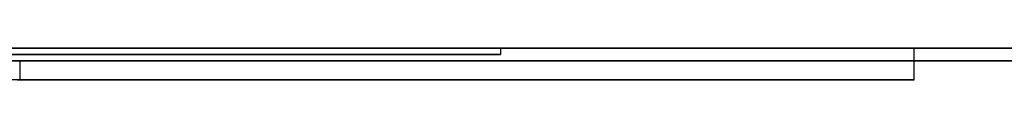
# Model space of a CAD drawing. Extents: x -3.09 to 3.09, y 0 to 2.31.
# Tile 108 of 177: x -2.038348 to -2.022795, y 2.2345 to 2.235. Entities that reach past the tile are written whole.
import ezdxf

# ---------------------------------------------------------------- set-up
doc = ezdxf.new("R2010")
doc.units = 0
doc.layers.get('0').update_dxf_attribs({"linetype": 'CONTINUOUS'})

# ---------------------------------------------------------------- blocks, each defined once
blk = doc.blocks.new('*U1')
at = {"extrusion": (0, 1, 0)}
for p, q in [((3.018, 2.235, -0.83), (-3.018, 2.235, -0.83)), ((-3.018, 2.235, 0.83), (3.018, 2.235, 0.83)), ((-2.798, 2.235, -0.725), (-1.678, 2.235, -0.725)), ((-1.678, 2.235, -0.365), (-2.798, 2.235, -0.365)), ((-2.064319, 2.235, -0.091502), (-2.030752, 2.235, -0.001502)), ((-2.030752, 2.235, -0.001502), (-2.044017, 2.235, -0.001502)), ((-2.030752, 2.2349, -0.001502), (-2.064319, 2.2349, -0.091502)), ((-2.044017, 2.2349, -0.001502), (-2.030752, 2.2349, -0.001502)), ((-1.678, 2.2348, -0.725), (-2.798, 2.2348, -0.725)), ((-2.798, 2.2348, -0.365), (-1.678, 2.2348, -0.365))]:
    blk.add_line(p, q, dxfattribs=at)
for p, q in [((3.018, 2.235, -0.83), (-3.018, 2.235, -0.83)), ((-2.798, 2.235, -0.725), (-1.678, 2.235, -0.725)), ((-2.024222, 2.235, -0.22654), (-2.024222, 2.2345, -0.22654)), ((-2.024222, 2.235, -0.22654), (-2.024222, 2.2345, -0.22654)), ((-1.678, 2.2348, -0.725), (-2.798, 2.2348, -0.725)), ((-2.038347, 2.2348, -0.561672), (-2.038347, 2.2345, -0.561672)), ((-2.038347, 2.2348, -0.561672), (-2.038347, 2.2345, -0.561672))]:
    blk.add_line(p, q)
at = {"extrusion": (0, 0, -1)}
for p, q in [((-3.018, 2.235, 0.83), (3.018, 2.235, 0.83)), ((-1.678, 2.235, -0.365), (-2.798, 2.235, -0.365)), ((-2.030752, 2.235, -0.001502), (-2.044017, 2.235, -0.001502)), ((-2.030752, 2.235, -0.001502), (-2.030752, 2.2349, -0.001502)), ((-2.044017, 2.2349, -0.001502), (-2.030752, 2.2349, -0.001502)), ((-2.798, 2.2348, -0.365), (-1.678, 2.2348, -0.365))]:
    blk.add_line(p, q, dxfattribs=at)
at = {"extrusion": (-0.936955, 0, 0.349451)}
for p, q in [((-2.064319, 2.235, -0.091502), (-2.030752, 2.235, -0.001502)), ((-2.030752, 2.235, -0.001502), (-2.030752, 2.2349, -0.001502)), ((-2.030752, 2.2349, -0.001502), (-2.064319, 2.2349, -0.091502))]:
    blk.add_line(p, q, dxfattribs=at)
for points in [[(-2.02422, 2.235, -0.22654), (-2.02422, 2.235, -0.22621), (-2.02422, 2.235, -0.225881), (-2.02423, 2.235, -0.225552), (-2.02423, 2.235, -0.225224), (-2.02423, 2.235, -0.224897), (-2.02424, 2.235, -0.22457), (-2.02424, 2.235, -0.224244), (-2.02425, 2.235, -0.223919), (-2.02425, 2.235, -0.223594), (-2.02426, 2.235, -0.22327), (-2.02427, 2.235, -0.222946), (-2.02428, 2.235, -0.222623), (-2.02429, 2.235, -0.222301), (-2.0243, 2.235, -0.221979), (-2.02431, 2.235, -0.221659), (-2.02432, 2.235, -0.221338), (-2.02434, 2.235, -0.221019), (-2.02435, 2.235, -0.2207), (-2.02436, 2.235, -0.220381), (-2.02438, 2.235, -0.220063), (-2.02439, 2.235, -0.219746), (-2.02441, 2.235, -0.21943), (-2.02443, 2.235, -0.219114), (-2.02445, 2.235, -0.218799), (-2.02447, 2.235, -0.218484), (-2.02449, 2.235, -0.218171), (-2.02451, 2.235, -0.217857), (-2.02453, 2.235, -0.217545), (-2.02455, 2.235, -0.217233), (-2.02457, 2.235, -0.216922), (-2.0246, 2.235, -0.216611), (-2.02462, 2.235, -0.216301), (-2.02465, 2.235, -0.215992), (-2.02468, 2.235, -0.215683), (-2.0247, 2.235, -0.215375), (-2.02473, 2.235, -0.215067), (-2.02476, 2.235, -0.214761), (-2.02479, 2.235, -0.214455), (-2.02482, 2.235, -0.214149), (-2.02485, 2.235, -0.213844), (-2.02488, 2.235, -0.21354), (-2.02491, 2.235, -0.213237), (-2.02495, 2.235, -0.212934), (-2.02498, 2.235, -0.212631), (-2.02502, 2.235, -0.21233), (-2.02505, 2.235, -0.212029), (-2.02509, 2.235, -0.211728), (-2.02513, 2.235, -0.211429), (-2.02516, 2.235, -0.21113), (-2.0252, 2.235, -0.210831), (-2.02524, 2.235, -0.210534), (-2.02528, 2.235, -0.210237), (-2.02532, 2.235, -0.20994), (-2.02537, 2.235, -0.209644), (-2.02541, 2.235, -0.209349), (-2.02545, 2.235, -0.209055), (-2.0255, 2.235, -0.208761), (-2.02554, 2.235, -0.208467), (-2.02559, 2.235, -0.208175), (-2.02563, 2.235, -0.207883), (-2.02568, 2.235, -0.207592), (-2.02573, 2.235, -0.207301), (-2.02578, 2.235, -0.207011), (-2.02583, 2.235, -0.206722), (-2.02588, 2.235, -0.206433), (-2.02593, 2.235, -0.206145), (-2.02598, 2.235, -0.205857), (-2.02603, 2.235, -0.205571), (-2.02609, 2.235, -0.205284), (-2.02614, 2.235, -0.204999), (-2.0262, 2.235, -0.204714), (-2.02625, 2.235, -0.20443), (-2.02631, 2.235, -0.204146), (-2.02637, 2.235, -0.203863), (-2.02643, 2.235, -0.203581), (-2.02649, 2.235, -0.203299), (-2.02655, 2.235, -0.203018), (-2.02661, 2.235, -0.202738), (-2.02667, 2.235, -0.202458), (-2.02673, 2.235, -0.202179), (-2.02679, 2.235, -0.201901), (-2.02686, 2.235, -0.201623), (-2.02692, 2.235, -0.201346), (-2.02699, 2.235, -0.20107), (-2.02705, 2.235, -0.200794), (-2.02712, 2.235, -0.200518), (-2.02719, 2.235, -0.200244), (-2.02726, 2.235, -0.19997), (-2.02733, 2.235, -0.199697), (-2.0274, 2.235, -0.199424), (-2.02747, 2.235, -0.199152), (-2.02754, 2.235, -0.198881), (-2.02761, 2.235, -0.19861), (-2.02769, 2.235, -0.19834), (-2.02776, 2.235, -0.198071), (-2.02784, 2.235, -0.197802), (-2.02791, 2.235, -0.197534), (-2.02799, 2.235, -0.197267), (-2.02806, 2.235, -0.197001), (-2.02814, 2.235, -0.196735), (-2.02822, 2.235, -0.196471), (-2.0283, 2.235, -0.196207), (-2.02838, 2.235, -0.195944), (-2.02846, 2.235, -0.195682), (-2.02855, 2.235, -0.195421), (-2.02863, 2.235, -0.195161), (-2.02871, 2.235, -0.194901), (-2.0288, 2.235, -0.194642), (-2.02888, 2.235, -0.194385), (-2.02897, 2.235, -0.194128), (-2.02905, 2.235, -0.193871), (-2.02914, 2.235, -0.193616), (-2.02923, 2.235, -0.193362), (-2.02932, 2.235, -0.193108), (-2.02941, 2.235, -0.192855), (-2.0295, 2.235, -0.192603), (-2.02959, 2.235, -0.192352), (-2.02969, 2.235, -0.192102), (-2.02978, 2.235, -0.191852), (-2.02987, 2.235, -0.191603), (-2.02997, 2.235, -0.191356), (-2.03006, 2.235, -0.191109), (-2.03016, 2.235, -0.190863), (-2.03026, 2.235, -0.190617), (-2.03036, 2.235, -0.190373), (-2.03046, 2.235, -0.190129), (-2.03056, 2.235, -0.189886), (-2.03066, 2.235, -0.189645), (-2.03076, 2.235, -0.189403), (-2.03086, 2.235, -0.189163), (-2.03096, 2.235, -0.188924), (-2.03107, 2.235, -0.188685), (-2.03117, 2.235, -0.188447), (-2.03128, 2.235, -0.18821), (-2.03138, 2.235, -0.187974), (-2.03149, 2.235, -0.187739), (-2.0316, 2.235, -0.187505), (-2.03171, 2.235, -0.187271), (-2.03182, 2.235, -0.187038), (-2.03193, 2.235, -0.186807), (-2.03204, 2.235, -0.186576), (-2.03215, 2.235, -0.186345), (-2.03226, 2.235, -0.186116), (-2.03238, 2.235, -0.185887), (-2.03249, 2.235, -0.18566), (-2.03261, 2.235, -0.185433), (-2.03272, 2.235, -0.185207), (-2.03284, 2.235, -0.184982), (-2.03296, 2.235, -0.184757), (-2.03307, 2.235, -0.184534), (-2.03319, 2.235, -0.184311), (-2.03331, 2.235, -0.184089), (-2.03343, 2.235, -0.183868), (-2.03356, 2.235, -0.183648), (-2.03368, 2.235, -0.183429), (-2.0338, 2.235, -0.18321), (-2.03393, 2.235, -0.182993), (-2.03405, 2.235, -0.182776), (-2.03418, 2.235, -0.18256), (-2.0343, 2.235, -0.182345), (-2.03443, 2.235, -0.182131), (-2.03456, 2.235, -0.181917), (-2.03469, 2.235, -0.181704), (-2.03482, 2.235, -0.181493), (-2.03495, 2.235, -0.181282), (-2.03508, 2.235, -0.181072), (-2.03521, 2.235, -0.180862), (-2.03534, 2.235, -0.180654), (-2.03548, 2.235, -0.180446), (-2.03561, 2.235, -0.18024), (-2.03575, 2.235, -0.180034), (-2.03588, 2.235, -0.179829), (-2.03602, 2.235, -0.179624), (-2.03616, 2.235, -0.179421), (-2.0363, 2.235, -0.179218), (-2.03644, 2.235, -0.179017), (-2.03658, 2.235, -0.178816), (-2.03672, 2.235, -0.178616), (-2.03686, 2.235, -0.178417), (-2.037, 2.235, -0.178218), (-2.03714, 2.235, -0.178021), (-2.03729, 2.235, -0.177824), (-2.03743, 2.235, -0.177628), (-2.03758, 2.235, -0.177433), (-2.03773, 2.235, -0.177239), (-2.03787, 2.235, -0.177046), (-2.03802, 2.235, -0.176853), (-2.03817, 2.235, -0.176661), (-2.03832, 2.235, -0.176471), (-2.03847, 2.235, -0.176281)], [(-2.02422, 2.235, -0.22654), (-2.02422, 2.235, -0.22621), (-2.02422, 2.235, -0.225881), (-2.02423, 2.235, -0.225552), (-2.02423, 2.235, -0.225224), (-2.02423, 2.235, -0.224897), (-2.02424, 2.235, -0.22457), (-2.02424, 2.235, -0.224244), (-2.02425, 2.235, -0.223919), (-2.02425, 2.235, -0.223594), (-2.02426, 2.235, -0.22327), (-2.02427, 2.235, -0.222946), (-2.02428, 2.235, -0.222623), (-2.02429, 2.235, -0.222301), (-2.0243, 2.235, -0.221979), (-2.02431, 2.235, -0.221659), (-2.02432, 2.235, -0.221338), (-2.02434, 2.235, -0.221019), (-2.02435, 2.235, -0.2207), (-2.02436, 2.235, -0.220381), (-2.02438, 2.235, -0.220063), (-2.02439, 2.235, -0.219746), (-2.02441, 2.235, -0.21943), (-2.02443, 2.235, -0.219114), (-2.02445, 2.235, -0.218799), (-2.02447, 2.235, -0.218484), (-2.02449, 2.235, -0.218171), (-2.02451, 2.235, -0.217857), (-2.02453, 2.235, -0.217545), (-2.02455, 2.235, -0.217233), (-2.02457, 2.235, -0.216922), (-2.0246, 2.235, -0.216611), (-2.02462, 2.235, -0.216301), (-2.02465, 2.235, -0.215992), (-2.02468, 2.235, -0.215683), (-2.0247, 2.235, -0.215375), (-2.02473, 2.235, -0.215067), (-2.02476, 2.235, -0.214761), (-2.02479, 2.235, -0.214455), (-2.02482, 2.235, -0.214149), (-2.02485, 2.235, -0.213844), (-2.02488, 2.235, -0.21354), (-2.02491, 2.235, -0.213237), (-2.02495, 2.235, -0.212934), (-2.02498, 2.235, -0.212631), (-2.02502, 2.235, -0.21233), (-2.02505, 2.235, -0.212029), (-2.02509, 2.235, -0.211728), (-2.02513, 2.235, -0.211429), (-2.02516, 2.235, -0.21113), (-2.0252, 2.235, -0.210831), (-2.02524, 2.235, -0.210534), (-2.02528, 2.235, -0.210237), (-2.02532, 2.235, -0.20994), (-2.02537, 2.235, -0.209644), (-2.02541, 2.235, -0.209349), (-2.02545, 2.235, -0.209055), (-2.0255, 2.235, -0.208761), (-2.02554, 2.235, -0.208467), (-2.02559, 2.235, -0.208175), (-2.02563, 2.235, -0.207883), (-2.02568, 2.235, -0.207592), (-2.02573, 2.235, -0.207301), (-2.02578, 2.235, -0.207011), (-2.02583, 2.235, -0.206722), (-2.02588, 2.235, -0.206433), (-2.02593, 2.235, -0.206145), (-2.02598, 2.235, -0.205857), (-2.02603, 2.235, -0.205571), (-2.02609, 2.235, -0.205284), (-2.02614, 2.235, -0.204999), (-2.0262, 2.235, -0.204714), (-2.02625, 2.235, -0.20443), (-2.02631, 2.235, -0.204146), (-2.02637, 2.235, -0.203863), (-2.02643, 2.235, -0.203581), (-2.02649, 2.235, -0.203299), (-2.02655, 2.235, -0.203018), (-2.02661, 2.235, -0.202738), (-2.02667, 2.235, -0.202458), (-2.02673, 2.235, -0.202179), (-2.02679, 2.235, -0.201901), (-2.02686, 2.235, -0.201623), (-2.02692, 2.235, -0.201346), (-2.02699, 2.235, -0.20107), (-2.02705, 2.235, -0.200794), (-2.02712, 2.235, -0.200518), (-2.02719, 2.235, -0.200244), (-2.02726, 2.235, -0.19997), (-2.02733, 2.235, -0.199697), (-2.0274, 2.235, -0.199424), (-2.02747, 2.235, -0.199152), (-2.02754, 2.235, -0.198881), (-2.02761, 2.235, -0.19861), (-2.02769, 2.235, -0.19834), (-2.02776, 2.235, -0.198071), (-2.02784, 2.235, -0.197802), (-2.02791, 2.235, -0.197534), (-2.02799, 2.235, -0.197267), (-2.02806, 2.235, -0.197001), (-2.02814, 2.235, -0.196735), (-2.02822, 2.235, -0.196471), (-2.0283, 2.235, -0.196207), (-2.02838, 2.235, -0.195944), (-2.02846, 2.235, -0.195682), (-2.02855, 2.235, -0.195421), (-2.02863, 2.235, -0.195161), (-2.02871, 2.235, -0.194901), (-2.0288, 2.235, -0.194642), (-2.02888, 2.235, -0.194385), (-2.02897, 2.235, -0.194128), (-2.02905, 2.235, -0.193871), (-2.02914, 2.235, -0.193616), (-2.02923, 2.235, -0.193362), (-2.02932, 2.235, -0.193108), (-2.02941, 2.235, -0.192855), (-2.0295, 2.235, -0.192603), (-2.02959, 2.235, -0.192352), (-2.02969, 2.235, -0.192102), (-2.02978, 2.235, -0.191852), (-2.02987, 2.235, -0.191603), (-2.02997, 2.235, -0.191356), (-2.03006, 2.235, -0.191109), (-2.03016, 2.235, -0.190863), (-2.03026, 2.235, -0.190617), (-2.03036, 2.235, -0.190373), (-2.03046, 2.235, -0.190129), (-2.03056, 2.235, -0.189886), (-2.03066, 2.235, -0.189645), (-2.03076, 2.235, -0.189403), (-2.03086, 2.235, -0.189163), (-2.03096, 2.235, -0.188924), (-2.03107, 2.235, -0.188685), (-2.03117, 2.235, -0.188447), (-2.03128, 2.235, -0.18821), (-2.03138, 2.235, -0.187974), (-2.03149, 2.235, -0.187739), (-2.0316, 2.235, -0.187505), (-2.03171, 2.235, -0.187271), (-2.03182, 2.235, -0.187038), (-2.03193, 2.235, -0.186807), (-2.03204, 2.235, -0.186576), (-2.03215, 2.235, -0.186345), (-2.03226, 2.235, -0.186116), (-2.03238, 2.235, -0.185887), (-2.03249, 2.235, -0.18566), (-2.03261, 2.235, -0.185433), (-2.03272, 2.235, -0.185207), (-2.03284, 2.235, -0.184982), (-2.03296, 2.235, -0.184757), (-2.03307, 2.235, -0.184534), (-2.03319, 2.235, -0.184311), (-2.03331, 2.235, -0.184089), (-2.03343, 2.235, -0.183868), (-2.03356, 2.235, -0.183648), (-2.03368, 2.235, -0.183429), (-2.0338, 2.235, -0.18321), (-2.03393, 2.235, -0.182993), (-2.03405, 2.235, -0.182776), (-2.03418, 2.235, -0.18256), (-2.0343, 2.235, -0.182345), (-2.03443, 2.235, -0.182131), (-2.03456, 2.235, -0.181917), (-2.03469, 2.235, -0.181704), (-2.03482, 2.235, -0.181493), (-2.03495, 2.235, -0.181282), (-2.03508, 2.235, -0.181072), (-2.03521, 2.235, -0.180862), (-2.03534, 2.235, -0.180654), (-2.03548, 2.235, -0.180446), (-2.03561, 2.235, -0.18024), (-2.03575, 2.235, -0.180034), (-2.03588, 2.235, -0.179829), (-2.03602, 2.235, -0.179624), (-2.03616, 2.235, -0.179421), (-2.0363, 2.235, -0.179218), (-2.03644, 2.235, -0.179017), (-2.03658, 2.235, -0.178816), (-2.03672, 2.235, -0.178616), (-2.03686, 2.235, -0.178417), (-2.037, 2.235, -0.178218), (-2.03714, 2.235, -0.178021), (-2.03729, 2.235, -0.177824), (-2.03743, 2.235, -0.177628), (-2.03758, 2.235, -0.177433), (-2.03773, 2.235, -0.177239), (-2.03787, 2.235, -0.177046), (-2.03802, 2.235, -0.176853), (-2.03817, 2.235, -0.176661), (-2.03832, 2.235, -0.176471), (-2.03847, 2.235, -0.176281)], [(-2.03838, 2.235, -0.270872), (-2.03824, 2.235, -0.270729), (-2.0381, 2.235, -0.270585), (-2.03796, 2.235, -0.270441), (-2.03781, 2.235, -0.270296), (-2.03767, 2.235, -0.27015), (-2.03754, 2.235, -0.270003), (-2.0374, 2.235, -0.269855), (-2.03726, 2.235, -0.269706), (-2.03712, 2.235, -0.269557), (-2.03699, 2.235, -0.269407), (-2.03685, 2.235, -0.269256), (-2.03672, 2.235, -0.269104), (-2.03658, 2.235, -0.268951), (-2.03645, 2.235, -0.268798), (-2.03631, 2.235, -0.268643), (-2.03618, 2.235, -0.268488), (-2.03605, 2.235, -0.268332), (-2.03592, 2.235, -0.268175), (-2.03579, 2.235, -0.268017), (-2.03566, 2.235, -0.267859), (-2.03553, 2.235, -0.2677), (-2.0354, 2.235, -0.267539), (-2.03528, 2.235, -0.267378), (-2.03515, 2.235, -0.267217), (-2.03502, 2.235, -0.267054), (-2.0349, 2.235, -0.26689), (-2.03477, 2.235, -0.266726), (-2.03465, 2.235, -0.266561), (-2.03453, 2.235, -0.266395), (-2.0344, 2.235, -0.266228), (-2.03428, 2.235, -0.266061), (-2.03416, 2.235, -0.265892), (-2.03404, 2.235, -0.265723), (-2.03392, 2.235, -0.265553), (-2.0338, 2.235, -0.265382), (-2.03368, 2.235, -0.26521), (-2.03356, 2.235, -0.265038), (-2.03345, 2.235, -0.264864), (-2.03333, 2.235, -0.26469), (-2.03321, 2.235, -0.264515), (-2.0331, 2.235, -0.264339), (-2.03298, 2.235, -0.264162), (-2.03287, 2.235, -0.263985), (-2.03276, 2.235, -0.263807), (-2.03265, 2.235, -0.263627), (-2.03253, 2.235, -0.263447), (-2.03242, 2.235, -0.263267), (-2.03231, 2.235, -0.263085), (-2.0322, 2.235, -0.262902), (-2.03209, 2.235, -0.262719), (-2.03199, 2.235, -0.262535), (-2.03188, 2.235, -0.26235), (-2.03177, 2.235, -0.262164), (-2.03167, 2.235, -0.261978), (-2.03156, 2.235, -0.26179), (-2.03146, 2.235, -0.261602), (-2.03135, 2.235, -0.261413), (-2.03125, 2.235, -0.261223), (-2.03115, 2.235, -0.261032), (-2.03104, 2.235, -0.26084), (-2.03094, 2.235, -0.260648), (-2.03084, 2.235, -0.260455), (-2.03074, 2.235, -0.260261), (-2.03064, 2.235, -0.260066), (-2.03054, 2.235, -0.25987), (-2.03045, 2.235, -0.259673), (-2.03035, 2.235, -0.259476), (-2.03025, 2.235, -0.259278), (-2.03016, 2.235, -0.259079), (-2.03006, 2.235, -0.258879), (-2.02997, 2.235, -0.258678), (-2.02987, 2.235, -0.258477), (-2.02978, 2.235, -0.258274), (-2.02969, 2.235, -0.258071), (-2.0296, 2.235, -0.257867), (-2.0295, 2.235, -0.257662), (-2.02941, 2.235, -0.257457), (-2.02932, 2.235, -0.25725), (-2.02924, 2.235, -0.257043), (-2.02915, 2.235, -0.256835), (-2.02906, 2.235, -0.256626), (-2.02897, 2.235, -0.256416), (-2.02889, 2.235, -0.256206), (-2.0288, 2.235, -0.255994), (-2.02872, 2.235, -0.255782), (-2.02863, 2.235, -0.255569), (-2.02855, 2.235, -0.255355), (-2.02847, 2.235, -0.25514), (-2.02838, 2.235, -0.254925), (-2.0283, 2.235, -0.254708), (-2.02822, 2.235, -0.254491), (-2.02814, 2.235, -0.254273), (-2.02806, 2.235, -0.254054), (-2.02798, 2.235, -0.253834), (-2.02791, 2.235, -0.253614), (-2.02783, 2.235, -0.253392), (-2.02775, 2.235, -0.253169), (-2.02768, 2.235, -0.252944), (-2.0276, 2.235, -0.252718), (-2.02753, 2.235, -0.252491), (-2.02746, 2.235, -0.252262), (-2.02738, 2.235, -0.252032), (-2.02731, 2.235, -0.251801), (-2.02724, 2.235, -0.251568), (-2.02717, 2.235, -0.251334), (-2.0271, 2.235, -0.251099), (-2.02703, 2.235, -0.250862), (-2.02697, 2.235, -0.250624), (-2.0269, 2.235, -0.250385), (-2.02683, 2.235, -0.250144), (-2.02677, 2.235, -0.249902), (-2.02671, 2.235, -0.249659), (-2.02664, 2.235, -0.249414), (-2.02658, 2.235, -0.249168), (-2.02652, 2.235, -0.248921), (-2.02646, 2.235, -0.248672), (-2.0264, 2.235, -0.248422), (-2.02634, 2.235, -0.248171), (-2.02628, 2.235, -0.247918), (-2.02622, 2.235, -0.247664), (-2.02617, 2.235, -0.247408), (-2.02611, 2.235, -0.247152), (-2.02605, 2.235, -0.246894), (-2.026, 2.235, -0.246634), (-2.02595, 2.235, -0.246373), (-2.02589, 2.235, -0.246111), (-2.02584, 2.235, -0.245848), (-2.02579, 2.235, -0.245583), (-2.02574, 2.235, -0.245317), (-2.02569, 2.235, -0.245049), (-2.02564, 2.235, -0.24478), (-2.0256, 2.235, -0.24451), (-2.02555, 2.235, -0.244238), (-2.0255, 2.235, -0.243965), (-2.02546, 2.235, -0.243691), (-2.02541, 2.235, -0.243416), (-2.02537, 2.235, -0.243139), (-2.02533, 2.235, -0.24286), (-2.02528, 2.235, -0.242581), (-2.02524, 2.235, -0.2423), (-2.0252, 2.235, -0.242018), (-2.02516, 2.235, -0.241734), (-2.02512, 2.235, -0.241449), (-2.02509, 2.235, -0.241163), (-2.02505, 2.235, -0.240875), (-2.02501, 2.235, -0.240586), (-2.02498, 2.235, -0.240296), (-2.02494, 2.235, -0.240004), (-2.02491, 2.235, -0.239711), (-2.02488, 2.235, -0.239417), (-2.02484, 2.235, -0.239121), (-2.02481, 2.235, -0.238824), (-2.02478, 2.235, -0.238525), (-2.02475, 2.235, -0.238226), (-2.02472, 2.235, -0.237924), (-2.02469, 2.235, -0.237622), (-2.02467, 2.235, -0.237318), (-2.02464, 2.235, -0.237013), (-2.02461, 2.235, -0.236707), (-2.02459, 2.235, -0.236399), (-2.02457, 2.235, -0.23609), (-2.02454, 2.235, -0.235779), (-2.02452, 2.235, -0.235467), (-2.0245, 2.235, -0.235154), (-2.02448, 2.235, -0.23484), (-2.02446, 2.235, -0.234524), (-2.02444, 2.235, -0.234207), (-2.02442, 2.235, -0.233888), (-2.0244, 2.235, -0.233568), (-2.02439, 2.235, -0.233247), (-2.02437, 2.235, -0.232924), (-2.02435, 2.235, -0.2326), (-2.02434, 2.235, -0.232275), (-2.02433, 2.235, -0.231949), (-2.02431, 2.235, -0.231621), (-2.0243, 2.235, -0.231291), (-2.02429, 2.235, -0.230961), (-2.02428, 2.235, -0.230629), (-2.02427, 2.235, -0.230295), (-2.02426, 2.235, -0.229961), (-2.02426, 2.235, -0.229625), (-2.02425, 2.235, -0.229287), (-2.02424, 2.235, -0.228949), (-2.02424, 2.235, -0.228609), (-2.02423, 2.235, -0.228267), (-2.02423, 2.235, -0.227925), (-2.02423, 2.235, -0.227581), (-2.02422, 2.235, -0.227235), (-2.02422, 2.235, -0.226888), (-2.02422, 2.235, -0.22654)], [(-2.03838, 2.235, -0.270872), (-2.03824, 2.235, -0.270729), (-2.0381, 2.235, -0.270585), (-2.03796, 2.235, -0.270441), (-2.03781, 2.235, -0.270296), (-2.03767, 2.235, -0.27015), (-2.03754, 2.235, -0.270003), (-2.0374, 2.235, -0.269855), (-2.03726, 2.235, -0.269706), (-2.03712, 2.235, -0.269557), (-2.03699, 2.235, -0.269407), (-2.03685, 2.235, -0.269256), (-2.03672, 2.235, -0.269104), (-2.03658, 2.235, -0.268951), (-2.03645, 2.235, -0.268798), (-2.03631, 2.235, -0.268643), (-2.03618, 2.235, -0.268488), (-2.03605, 2.235, -0.268332), (-2.03592, 2.235, -0.268175), (-2.03579, 2.235, -0.268017), (-2.03566, 2.235, -0.267859), (-2.03553, 2.235, -0.2677), (-2.0354, 2.235, -0.267539), (-2.03528, 2.235, -0.267378), (-2.03515, 2.235, -0.267217), (-2.03502, 2.235, -0.267054), (-2.0349, 2.235, -0.26689), (-2.03477, 2.235, -0.266726), (-2.03465, 2.235, -0.266561), (-2.03453, 2.235, -0.266395), (-2.0344, 2.235, -0.266228), (-2.03428, 2.235, -0.266061), (-2.03416, 2.235, -0.265892), (-2.03404, 2.235, -0.265723), (-2.03392, 2.235, -0.265553), (-2.0338, 2.235, -0.265382), (-2.03368, 2.235, -0.26521), (-2.03356, 2.235, -0.265038), (-2.03345, 2.235, -0.264864), (-2.03333, 2.235, -0.26469), (-2.03321, 2.235, -0.264515), (-2.0331, 2.235, -0.264339), (-2.03298, 2.235, -0.264162), (-2.03287, 2.235, -0.263985), (-2.03276, 2.235, -0.263807), (-2.03265, 2.235, -0.263627), (-2.03253, 2.235, -0.263447), (-2.03242, 2.235, -0.263267), (-2.03231, 2.235, -0.263085), (-2.0322, 2.235, -0.262902), (-2.03209, 2.235, -0.262719), (-2.03199, 2.235, -0.262535), (-2.03188, 2.235, -0.26235), (-2.03177, 2.235, -0.262164), (-2.03167, 2.235, -0.261978), (-2.03156, 2.235, -0.26179), (-2.03146, 2.235, -0.261602), (-2.03135, 2.235, -0.261413), (-2.03125, 2.235, -0.261223), (-2.03115, 2.235, -0.261032), (-2.03104, 2.235, -0.26084), (-2.03094, 2.235, -0.260648), (-2.03084, 2.235, -0.260455), (-2.03074, 2.235, -0.260261), (-2.03064, 2.235, -0.260066), (-2.03054, 2.235, -0.25987), (-2.03045, 2.235, -0.259673), (-2.03035, 2.235, -0.259476), (-2.03025, 2.235, -0.259278), (-2.03016, 2.235, -0.259079), (-2.03006, 2.235, -0.258879), (-2.02997, 2.235, -0.258678), (-2.02987, 2.235, -0.258477), (-2.02978, 2.235, -0.258274), (-2.02969, 2.235, -0.258071), (-2.0296, 2.235, -0.257867), (-2.0295, 2.235, -0.257662), (-2.02941, 2.235, -0.257457), (-2.02932, 2.235, -0.25725), (-2.02924, 2.235, -0.257043), (-2.02915, 2.235, -0.256835), (-2.02906, 2.235, -0.256626), (-2.02897, 2.235, -0.256416), (-2.02889, 2.235, -0.256206), (-2.0288, 2.235, -0.255994), (-2.02872, 2.235, -0.255782), (-2.02863, 2.235, -0.255569), (-2.02855, 2.235, -0.255355), (-2.02847, 2.235, -0.25514), (-2.02838, 2.235, -0.254925), (-2.0283, 2.235, -0.254708), (-2.02822, 2.235, -0.254491), (-2.02814, 2.235, -0.254273), (-2.02806, 2.235, -0.254054), (-2.02798, 2.235, -0.253834), (-2.02791, 2.235, -0.253614), (-2.02783, 2.235, -0.253392), (-2.02775, 2.235, -0.253169), (-2.02768, 2.235, -0.252944), (-2.0276, 2.235, -0.252718), (-2.02753, 2.235, -0.252491), (-2.02746, 2.235, -0.252262), (-2.02738, 2.235, -0.252032), (-2.02731, 2.235, -0.251801), (-2.02724, 2.235, -0.251568), (-2.02717, 2.235, -0.251334), (-2.0271, 2.235, -0.251099), (-2.02703, 2.235, -0.250862), (-2.02697, 2.235, -0.250624), (-2.0269, 2.235, -0.250385), (-2.02683, 2.235, -0.250144), (-2.02677, 2.235, -0.249902), (-2.02671, 2.235, -0.249659), (-2.02664, 2.235, -0.249414), (-2.02658, 2.235, -0.249168), (-2.02652, 2.235, -0.248921), (-2.02646, 2.235, -0.248672), (-2.0264, 2.235, -0.248422), (-2.02634, 2.235, -0.248171), (-2.02628, 2.235, -0.247918), (-2.02622, 2.235, -0.247664), (-2.02617, 2.235, -0.247408), (-2.02611, 2.235, -0.247152), (-2.02605, 2.235, -0.246894), (-2.026, 2.235, -0.246634), (-2.02595, 2.235, -0.246373), (-2.02589, 2.235, -0.246111), (-2.02584, 2.235, -0.245848), (-2.02579, 2.235, -0.245583), (-2.02574, 2.235, -0.245317), (-2.02569, 2.235, -0.245049), (-2.02564, 2.235, -0.24478), (-2.0256, 2.235, -0.24451), (-2.02555, 2.235, -0.244238), (-2.0255, 2.235, -0.243965), (-2.02546, 2.235, -0.243691), (-2.02541, 2.235, -0.243416), (-2.02537, 2.235, -0.243139), (-2.02533, 2.235, -0.24286), (-2.02528, 2.235, -0.242581), (-2.02524, 2.235, -0.2423), (-2.0252, 2.235, -0.242018), (-2.02516, 2.235, -0.241734), (-2.02512, 2.235, -0.241449), (-2.02509, 2.235, -0.241163), (-2.02505, 2.235, -0.240875), (-2.02501, 2.235, -0.240586), (-2.02498, 2.235, -0.240296), (-2.02494, 2.235, -0.240004), (-2.02491, 2.235, -0.239711), (-2.02488, 2.235, -0.239417), (-2.02484, 2.235, -0.239121), (-2.02481, 2.235, -0.238824), (-2.02478, 2.235, -0.238525), (-2.02475, 2.235, -0.238226), (-2.02472, 2.235, -0.237924), (-2.02469, 2.235, -0.237622), (-2.02467, 2.235, -0.237318), (-2.02464, 2.235, -0.237013), (-2.02461, 2.235, -0.236707), (-2.02459, 2.235, -0.236399), (-2.02457, 2.235, -0.23609), (-2.02454, 2.235, -0.235779), (-2.02452, 2.235, -0.235467), (-2.0245, 2.235, -0.235154), (-2.02448, 2.235, -0.23484), (-2.02446, 2.235, -0.234524), (-2.02444, 2.235, -0.234207), (-2.02442, 2.235, -0.233888), (-2.0244, 2.235, -0.233568), (-2.02439, 2.235, -0.233247), (-2.02437, 2.235, -0.232924), (-2.02435, 2.235, -0.2326), (-2.02434, 2.235, -0.232275), (-2.02433, 2.235, -0.231949), (-2.02431, 2.235, -0.231621), (-2.0243, 2.235, -0.231291), (-2.02429, 2.235, -0.230961), (-2.02428, 2.235, -0.230629), (-2.02427, 2.235, -0.230295), (-2.02426, 2.235, -0.229961), (-2.02426, 2.235, -0.229625), (-2.02425, 2.235, -0.229287), (-2.02424, 2.235, -0.228949), (-2.02424, 2.235, -0.228609), (-2.02423, 2.235, -0.228267), (-2.02423, 2.235, -0.227925), (-2.02423, 2.235, -0.227581), (-2.02422, 2.235, -0.227235), (-2.02422, 2.235, -0.226888), (-2.02422, 2.235, -0.22654)], [(-2.03839, 2.2345, -0.176376), (-2.03817, 2.2345, -0.176663), (-2.03795, 2.2345, -0.176951), (-2.03772, 2.2345, -0.177242), (-2.0375, 2.2345, -0.177534), (-2.03728, 2.2345, -0.177829), (-2.03707, 2.2345, -0.178125), (-2.03685, 2.2345, -0.178423), (-2.03664, 2.2345, -0.178723), (-2.03643, 2.2345, -0.179025), (-2.03622, 2.2345, -0.179328), (-2.03601, 2.2345, -0.179634), (-2.03581, 2.2345, -0.179942), (-2.0356, 2.2345, -0.180251), (-2.0354, 2.2345, -0.180562), (-2.0352, 2.2345, -0.180876), (-2.035, 2.2345, -0.181191), (-2.03481, 2.2345, -0.181508), (-2.03461, 2.2345, -0.181827), (-2.03442, 2.2345, -0.182147), (-2.03423, 2.2345, -0.18247), (-2.03404, 2.2345, -0.182795), (-2.03385, 2.2345, -0.183121), (-2.03367, 2.2345, -0.18345), (-2.03348, 2.2345, -0.18378), (-2.0333, 2.2345, -0.184112), (-2.03312, 2.2345, -0.184446), (-2.03294, 2.2345, -0.184782), (-2.03277, 2.2345, -0.18512), (-2.03259, 2.2345, -0.18546), (-2.03242, 2.2345, -0.185801), (-2.03225, 2.2345, -0.186145), (-2.03208, 2.2345, -0.18649), (-2.03191, 2.2345, -0.186838), (-2.03175, 2.2345, -0.187187), (-2.03158, 2.2345, -0.187538), (-2.03142, 2.2345, -0.187891), (-2.03126, 2.2345, -0.188246), (-2.0311, 2.2345, -0.188603), (-2.03095, 2.2345, -0.188961), (-2.03079, 2.2345, -0.189322), (-2.03064, 2.2345, -0.189684), (-2.03049, 2.2345, -0.190049), (-2.03034, 2.2345, -0.190415), (-2.03019, 2.2345, -0.190783), (-2.03005, 2.2345, -0.191153), (-2.0299, 2.2345, -0.191525), (-2.02976, 2.2345, -0.191899), (-2.02962, 2.2345, -0.192275), (-2.02948, 2.2345, -0.192653), (-2.02935, 2.2345, -0.193032), (-2.02921, 2.2345, -0.193414), (-2.02908, 2.2345, -0.193797), (-2.02895, 2.2345, -0.194182), (-2.02882, 2.2345, -0.194569), (-2.02869, 2.2345, -0.194958), (-2.02857, 2.2345, -0.195349), (-2.02844, 2.2345, -0.195742), (-2.02832, 2.2345, -0.196137), (-2.0282, 2.2345, -0.196533), (-2.02808, 2.2345, -0.196932), (-2.02797, 2.2345, -0.197332), (-2.02785, 2.2345, -0.197734), (-2.02774, 2.2345, -0.198139), (-2.02763, 2.2345, -0.198544), (-2.02752, 2.2345, -0.198951), (-2.02741, 2.2345, -0.19936), (-2.02731, 2.2345, -0.19977), (-2.02721, 2.2345, -0.200181), (-2.0271, 2.2345, -0.200594), (-2.027, 2.2345, -0.201009), (-2.0269, 2.2345, -0.201424), (-2.02681, 2.2345, -0.201842), (-2.02671, 2.2345, -0.202261), (-2.02662, 2.2345, -0.202681), (-2.02653, 2.2345, -0.203102), (-2.02644, 2.2345, -0.203526), (-2.02635, 2.2345, -0.20395), (-2.02627, 2.2345, -0.204376), (-2.02618, 2.2345, -0.204804), (-2.0261, 2.2345, -0.205233), (-2.02602, 2.2345, -0.205663), (-2.02594, 2.2345, -0.206095), (-2.02586, 2.2345, -0.206528), (-2.02579, 2.2345, -0.206963), (-2.02571, 2.2345, -0.207399), (-2.02564, 2.2345, -0.207837), (-2.02557, 2.2345, -0.208276), (-2.0255, 2.2345, -0.208717), (-2.02544, 2.2345, -0.209159), (-2.02537, 2.2345, -0.209602), (-2.02531, 2.2345, -0.210047), (-2.02525, 2.2345, -0.210494), (-2.02519, 2.2345, -0.210942), (-2.02513, 2.2345, -0.211391), (-2.02507, 2.2345, -0.211842), (-2.02502, 2.2345, -0.212294), (-2.02497, 2.2345, -0.212748), (-2.02492, 2.2345, -0.213203), (-2.02487, 2.2345, -0.21366), (-2.02482, 2.2345, -0.214118), (-2.02478, 2.2345, -0.214577), (-2.02473, 2.2345, -0.215038), (-2.02469, 2.2345, -0.215501), (-2.02465, 2.2345, -0.215965), (-2.02461, 2.2345, -0.21643), (-2.02458, 2.2345, -0.216897), (-2.02454, 2.2345, -0.217365), (-2.02451, 2.2345, -0.217835), (-2.02448, 2.2345, -0.218306), (-2.02445, 2.2345, -0.218779), (-2.02442, 2.2345, -0.219253), (-2.0244, 2.2345, -0.219729), (-2.02437, 2.2345, -0.220206), (-2.02435, 2.2345, -0.220684), (-2.02433, 2.2345, -0.221164), (-2.02431, 2.2345, -0.221646), (-2.02429, 2.2345, -0.222129), (-2.02428, 2.2345, -0.222613), (-2.02427, 2.2345, -0.223099), (-2.02425, 2.2345, -0.223586), (-2.02424, 2.2345, -0.224075), (-2.02424, 2.2345, -0.224565), (-2.02423, 2.2345, -0.225057), (-2.02423, 2.2345, -0.22555), (-2.02422, 2.2345, -0.226044), (-2.02422, 2.2345, -0.22654)], [(-2.03839, 2.2345, -0.176376), (-2.03817, 2.2345, -0.176663), (-2.03795, 2.2345, -0.176951), (-2.03772, 2.2345, -0.177242), (-2.0375, 2.2345, -0.177534), (-2.03728, 2.2345, -0.177829), (-2.03707, 2.2345, -0.178125), (-2.03685, 2.2345, -0.178423), (-2.03664, 2.2345, -0.178723), (-2.03643, 2.2345, -0.179025), (-2.03622, 2.2345, -0.179328), (-2.03601, 2.2345, -0.179634), (-2.03581, 2.2345, -0.179942), (-2.0356, 2.2345, -0.180251), (-2.0354, 2.2345, -0.180562), (-2.0352, 2.2345, -0.180876), (-2.035, 2.2345, -0.181191), (-2.03481, 2.2345, -0.181508), (-2.03461, 2.2345, -0.181827), (-2.03442, 2.2345, -0.182147), (-2.03423, 2.2345, -0.18247), (-2.03404, 2.2345, -0.182795), (-2.03385, 2.2345, -0.183121), (-2.03367, 2.2345, -0.18345), (-2.03348, 2.2345, -0.18378), (-2.0333, 2.2345, -0.184112), (-2.03312, 2.2345, -0.184446), (-2.03294, 2.2345, -0.184782), (-2.03277, 2.2345, -0.18512), (-2.03259, 2.2345, -0.18546), (-2.03242, 2.2345, -0.185801), (-2.03225, 2.2345, -0.186145), (-2.03208, 2.2345, -0.18649), (-2.03191, 2.2345, -0.186838), (-2.03175, 2.2345, -0.187187), (-2.03158, 2.2345, -0.187538), (-2.03142, 2.2345, -0.187891), (-2.03126, 2.2345, -0.188246), (-2.0311, 2.2345, -0.188603), (-2.03095, 2.2345, -0.188961), (-2.03079, 2.2345, -0.189322), (-2.03064, 2.2345, -0.189684), (-2.03049, 2.2345, -0.190049), (-2.03034, 2.2345, -0.190415), (-2.03019, 2.2345, -0.190783), (-2.03005, 2.2345, -0.191153), (-2.0299, 2.2345, -0.191525), (-2.02976, 2.2345, -0.191899), (-2.02962, 2.2345, -0.192275), (-2.02948, 2.2345, -0.192653), (-2.02935, 2.2345, -0.193032), (-2.02921, 2.2345, -0.193414), (-2.02908, 2.2345, -0.193797), (-2.02895, 2.2345, -0.194182), (-2.02882, 2.2345, -0.194569), (-2.02869, 2.2345, -0.194958), (-2.02857, 2.2345, -0.195349), (-2.02844, 2.2345, -0.195742), (-2.02832, 2.2345, -0.196137), (-2.0282, 2.2345, -0.196533), (-2.02808, 2.2345, -0.196932), (-2.02797, 2.2345, -0.197332), (-2.02785, 2.2345, -0.197734), (-2.02774, 2.2345, -0.198139), (-2.02763, 2.2345, -0.198544), (-2.02752, 2.2345, -0.198951), (-2.02741, 2.2345, -0.19936), (-2.02731, 2.2345, -0.19977), (-2.02721, 2.2345, -0.200181), (-2.0271, 2.2345, -0.200594), (-2.027, 2.2345, -0.201009), (-2.0269, 2.2345, -0.201424), (-2.02681, 2.2345, -0.201842), (-2.02671, 2.2345, -0.202261), (-2.02662, 2.2345, -0.202681), (-2.02653, 2.2345, -0.203102), (-2.02644, 2.2345, -0.203526), (-2.02635, 2.2345, -0.20395), (-2.02627, 2.2345, -0.204376), (-2.02618, 2.2345, -0.204804), (-2.0261, 2.2345, -0.205233), (-2.02602, 2.2345, -0.205663), (-2.02594, 2.2345, -0.206095), (-2.02586, 2.2345, -0.206528), (-2.02579, 2.2345, -0.206963), (-2.02571, 2.2345, -0.207399), (-2.02564, 2.2345, -0.207837), (-2.02557, 2.2345, -0.208276), (-2.0255, 2.2345, -0.208717), (-2.02544, 2.2345, -0.209159), (-2.02537, 2.2345, -0.209602), (-2.02531, 2.2345, -0.210047), (-2.02525, 2.2345, -0.210494), (-2.02519, 2.2345, -0.210942), (-2.02513, 2.2345, -0.211391), (-2.02507, 2.2345, -0.211842), (-2.02502, 2.2345, -0.212294), (-2.02497, 2.2345, -0.212748), (-2.02492, 2.2345, -0.213203), (-2.02487, 2.2345, -0.21366), (-2.02482, 2.2345, -0.214118), (-2.02478, 2.2345, -0.214577), (-2.02473, 2.2345, -0.215038), (-2.02469, 2.2345, -0.215501), (-2.02465, 2.2345, -0.215965), (-2.02461, 2.2345, -0.21643), (-2.02458, 2.2345, -0.216897), (-2.02454, 2.2345, -0.217365), (-2.02451, 2.2345, -0.217835), (-2.02448, 2.2345, -0.218306), (-2.02445, 2.2345, -0.218779), (-2.02442, 2.2345, -0.219253), (-2.0244, 2.2345, -0.219729), (-2.02437, 2.2345, -0.220206), (-2.02435, 2.2345, -0.220684), (-2.02433, 2.2345, -0.221164), (-2.02431, 2.2345, -0.221646), (-2.02429, 2.2345, -0.222129), (-2.02428, 2.2345, -0.222613), (-2.02427, 2.2345, -0.223099), (-2.02425, 2.2345, -0.223586), (-2.02424, 2.2345, -0.224075), (-2.02424, 2.2345, -0.224565), (-2.02423, 2.2345, -0.225057), (-2.02423, 2.2345, -0.22555), (-2.02422, 2.2345, -0.226044), (-2.02422, 2.2345, -0.22654)], [(-2.02422, 2.2345, -0.22654), (-2.02422, 2.2345, -0.227063), (-2.02423, 2.2345, -0.227583), (-2.02423, 2.2345, -0.2281), (-2.02424, 2.2345, -0.228614), (-2.02425, 2.2345, -0.229125), (-2.02426, 2.2345, -0.229633), (-2.02427, 2.2345, -0.230138), (-2.02428, 2.2345, -0.230639), (-2.0243, 2.2345, -0.231138), (-2.02431, 2.2345, -0.231634), (-2.02433, 2.2345, -0.232126), (-2.02436, 2.2345, -0.232616), (-2.02438, 2.2345, -0.233102), (-2.0244, 2.2345, -0.233586), (-2.02443, 2.2345, -0.234066), (-2.02446, 2.2345, -0.234544), (-2.02449, 2.2345, -0.235018), (-2.02452, 2.2345, -0.23549), (-2.02456, 2.2345, -0.235958), (-2.02459, 2.2345, -0.236423), (-2.02463, 2.2345, -0.236885), (-2.02467, 2.2345, -0.237345), (-2.02471, 2.2345, -0.237801), (-2.02475, 2.2345, -0.238254), (-2.0248, 2.2345, -0.238704), (-2.02485, 2.2345, -0.239151), (-2.0249, 2.2345, -0.239595), (-2.02495, 2.2345, -0.240036), (-2.025, 2.2345, -0.240474), (-2.02505, 2.2345, -0.240909), (-2.02511, 2.2345, -0.241341), (-2.02517, 2.2345, -0.24177), (-2.02523, 2.2345, -0.242196), (-2.02529, 2.2345, -0.242618), (-2.02535, 2.2345, -0.243038), (-2.02542, 2.2345, -0.243455), (-2.02549, 2.2345, -0.243868), (-2.02556, 2.2345, -0.244279), (-2.02563, 2.2345, -0.244687), (-2.0257, 2.2345, -0.245091), (-2.02577, 2.2345, -0.245493), (-2.02585, 2.2345, -0.245891), (-2.02593, 2.2345, -0.246287), (-2.02601, 2.2345, -0.246679), (-2.02609, 2.2345, -0.247068), (-2.02618, 2.2345, -0.247455), (-2.02626, 2.2345, -0.247838), (-2.02635, 2.2345, -0.248218), (-2.02644, 2.2345, -0.248596), (-2.02653, 2.2345, -0.24897), (-2.02662, 2.2345, -0.249341), (-2.02672, 2.2345, -0.249709), (-2.02682, 2.2345, -0.250074), (-2.02691, 2.2345, -0.250436), (-2.02701, 2.2345, -0.250795), (-2.02712, 2.2345, -0.251151), (-2.02722, 2.2345, -0.251504), (-2.02733, 2.2345, -0.251854), (-2.02744, 2.2345, -0.252201), (-2.02755, 2.2345, -0.252545), (-2.02766, 2.2345, -0.252885), (-2.02777, 2.2345, -0.253223), (-2.02789, 2.2345, -0.253558), (-2.028, 2.2345, -0.25389), (-2.02812, 2.2345, -0.254219), (-2.02824, 2.2345, -0.254547), (-2.02836, 2.2345, -0.254873), (-2.02849, 2.2345, -0.255198), (-2.02861, 2.2345, -0.25552), (-2.02874, 2.2345, -0.25584), (-2.02887, 2.2345, -0.256159), (-2.029, 2.2345, -0.256476), (-2.02913, 2.2345, -0.256791), (-2.02926, 2.2345, -0.257104), (-2.0294, 2.2345, -0.257415), (-2.02953, 2.2345, -0.257724), (-2.02967, 2.2345, -0.258031), (-2.02981, 2.2345, -0.258337), (-2.02995, 2.2345, -0.25864), (-2.03009, 2.2345, -0.258942), (-2.03023, 2.2345, -0.259242), (-2.03038, 2.2345, -0.25954), (-2.03053, 2.2345, -0.259836), (-2.03067, 2.2345, -0.26013), (-2.03082, 2.2345, -0.260423), (-2.03098, 2.2345, -0.260713), (-2.03113, 2.2345, -0.261002), (-2.03128, 2.2345, -0.261289), (-2.03144, 2.2345, -0.261574), (-2.0316, 2.2345, -0.261857), (-2.03176, 2.2345, -0.262138), (-2.03192, 2.2345, -0.262417), (-2.03208, 2.2345, -0.262694), (-2.03224, 2.2345, -0.26297), (-2.03241, 2.2345, -0.263244), (-2.03258, 2.2345, -0.263516), (-2.03274, 2.2345, -0.263785), (-2.03291, 2.2345, -0.264054), (-2.03309, 2.2345, -0.26432), (-2.03326, 2.2345, -0.264584), (-2.03343, 2.2345, -0.264847), (-2.03361, 2.2345, -0.265107), (-2.03379, 2.2345, -0.265366), (-2.03397, 2.2345, -0.265623), (-2.03415, 2.2345, -0.265878), (-2.03433, 2.2345, -0.266131), (-2.03452, 2.2345, -0.266382), (-2.0347, 2.2345, -0.266631), (-2.03489, 2.2345, -0.266879), (-2.03508, 2.2345, -0.267124), (-2.03527, 2.2345, -0.267368), (-2.03546, 2.2345, -0.26761), (-2.03565, 2.2345, -0.26785), (-2.03585, 2.2345, -0.268088), (-2.03604, 2.2345, -0.268325), (-2.03624, 2.2345, -0.268559), (-2.03644, 2.2345, -0.268791), (-2.03664, 2.2345, -0.269022), (-2.03685, 2.2345, -0.269251), (-2.03705, 2.2345, -0.269478), (-2.03726, 2.2345, -0.269703), (-2.03746, 2.2345, -0.269926), (-2.03767, 2.2345, -0.270147), (-2.03788, 2.2345, -0.270367), (-2.0381, 2.2345, -0.270584), (-2.03831, 2.2345, -0.2708), (-2.03852, 2.2345, -0.271014)], [(-2.02422, 2.2345, -0.22654), (-2.02422, 2.2345, -0.227063), (-2.02423, 2.2345, -0.227583), (-2.02423, 2.2345, -0.2281), (-2.02424, 2.2345, -0.228614), (-2.02425, 2.2345, -0.229125), (-2.02426, 2.2345, -0.229633), (-2.02427, 2.2345, -0.230138), (-2.02428, 2.2345, -0.230639), (-2.0243, 2.2345, -0.231138), (-2.02431, 2.2345, -0.231634), (-2.02433, 2.2345, -0.232126), (-2.02436, 2.2345, -0.232616), (-2.02438, 2.2345, -0.233102), (-2.0244, 2.2345, -0.233586), (-2.02443, 2.2345, -0.234066), (-2.02446, 2.2345, -0.234544), (-2.02449, 2.2345, -0.235018), (-2.02452, 2.2345, -0.23549), (-2.02456, 2.2345, -0.235958), (-2.02459, 2.2345, -0.236423), (-2.02463, 2.2345, -0.236885), (-2.02467, 2.2345, -0.237345), (-2.02471, 2.2345, -0.237801), (-2.02475, 2.2345, -0.238254), (-2.0248, 2.2345, -0.238704), (-2.02485, 2.2345, -0.239151), (-2.0249, 2.2345, -0.239595), (-2.02495, 2.2345, -0.240036), (-2.025, 2.2345, -0.240474), (-2.02505, 2.2345, -0.240909), (-2.02511, 2.2345, -0.241341), (-2.02517, 2.2345, -0.24177), (-2.02523, 2.2345, -0.242196), (-2.02529, 2.2345, -0.242618), (-2.02535, 2.2345, -0.243038), (-2.02542, 2.2345, -0.243455), (-2.02549, 2.2345, -0.243868), (-2.02556, 2.2345, -0.244279), (-2.02563, 2.2345, -0.244687), (-2.0257, 2.2345, -0.245091), (-2.02577, 2.2345, -0.245493), (-2.02585, 2.2345, -0.245891), (-2.02593, 2.2345, -0.246287), (-2.02601, 2.2345, -0.246679), (-2.02609, 2.2345, -0.247068), (-2.02618, 2.2345, -0.247455), (-2.02626, 2.2345, -0.247838), (-2.02635, 2.2345, -0.248218), (-2.02644, 2.2345, -0.248596), (-2.02653, 2.2345, -0.24897), (-2.02662, 2.2345, -0.249341), (-2.02672, 2.2345, -0.249709), (-2.02682, 2.2345, -0.250074), (-2.02691, 2.2345, -0.250436), (-2.02701, 2.2345, -0.250795), (-2.02712, 2.2345, -0.251151), (-2.02722, 2.2345, -0.251504), (-2.02733, 2.2345, -0.251854), (-2.02744, 2.2345, -0.252201), (-2.02755, 2.2345, -0.252545), (-2.02766, 2.2345, -0.252885), (-2.02777, 2.2345, -0.253223), (-2.02789, 2.2345, -0.253558), (-2.028, 2.2345, -0.25389), (-2.02812, 2.2345, -0.254219), (-2.02824, 2.2345, -0.254547), (-2.02836, 2.2345, -0.254873), (-2.02849, 2.2345, -0.255198), (-2.02861, 2.2345, -0.25552), (-2.02874, 2.2345, -0.25584), (-2.02887, 2.2345, -0.256159), (-2.029, 2.2345, -0.256476), (-2.02913, 2.2345, -0.256791), (-2.02926, 2.2345, -0.257104), (-2.0294, 2.2345, -0.257415), (-2.02953, 2.2345, -0.257724), (-2.02967, 2.2345, -0.258031), (-2.02981, 2.2345, -0.258337), (-2.02995, 2.2345, -0.25864), (-2.03009, 2.2345, -0.258942), (-2.03023, 2.2345, -0.259242), (-2.03038, 2.2345, -0.25954), (-2.03053, 2.2345, -0.259836), (-2.03067, 2.2345, -0.26013), (-2.03082, 2.2345, -0.260423), (-2.03098, 2.2345, -0.260713), (-2.03113, 2.2345, -0.261002), (-2.03128, 2.2345, -0.261289), (-2.03144, 2.2345, -0.261574), (-2.0316, 2.2345, -0.261857), (-2.03176, 2.2345, -0.262138), (-2.03192, 2.2345, -0.262417), (-2.03208, 2.2345, -0.262694), (-2.03224, 2.2345, -0.26297), (-2.03241, 2.2345, -0.263244), (-2.03258, 2.2345, -0.263516), (-2.03274, 2.2345, -0.263785), (-2.03291, 2.2345, -0.264054), (-2.03309, 2.2345, -0.26432), (-2.03326, 2.2345, -0.264584), (-2.03343, 2.2345, -0.264847), (-2.03361, 2.2345, -0.265107), (-2.03379, 2.2345, -0.265366), (-2.03397, 2.2345, -0.265623), (-2.03415, 2.2345, -0.265878), (-2.03433, 2.2345, -0.266131), (-2.03452, 2.2345, -0.266382), (-2.0347, 2.2345, -0.266631), (-2.03489, 2.2345, -0.266879), (-2.03508, 2.2345, -0.267124), (-2.03527, 2.2345, -0.267368), (-2.03546, 2.2345, -0.26761), (-2.03565, 2.2345, -0.26785), (-2.03585, 2.2345, -0.268088), (-2.03604, 2.2345, -0.268325), (-2.03624, 2.2345, -0.268559), (-2.03644, 2.2345, -0.268791), (-2.03664, 2.2345, -0.269022), (-2.03685, 2.2345, -0.269251), (-2.03705, 2.2345, -0.269478), (-2.03726, 2.2345, -0.269703), (-2.03746, 2.2345, -0.269926), (-2.03767, 2.2345, -0.270147), (-2.03788, 2.2345, -0.270367), (-2.0381, 2.2345, -0.270584), (-2.03831, 2.2345, -0.2708), (-2.03852, 2.2345, -0.271014)]]:
    blk.add_polyline3d(points)

msp = doc.modelspace()

# ---------------------------------------------------------------- block references
msp.add_blockref('*U1', (0, 0))

doc.saveas('drawing.dxf')
